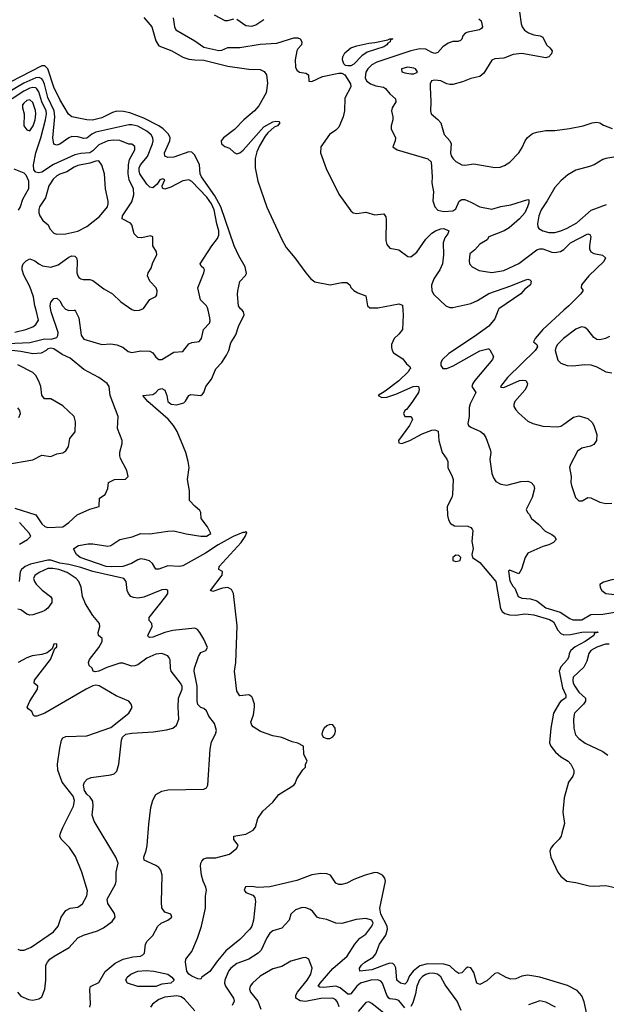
# Model space of a CAD drawing. Header units: inches. Extents: x 1552611 to 1694776, y 811966 to 917215.
# Tile 107 of 256: x 1593963 to 1597873, y 835368 to 841938. Entities that reach past the tile are written whole.
import ezdxf

# ---------------------------------------------------------------- set-up
doc = ezdxf.new("R2010")
doc.units = ezdxf.units.IN
doc.header["$MEASUREMENT"] = 0
doc.layers.add('B5893', color=7, linetype='Continuous')
doc.layers.add('B5894', color=7, linetype='Continuous')

msp = doc.modelspace()

# ---------------------------------------------------------------- linework, layer by layer
at = {"layer": 'B5893', "color": 5}
for points, elevation in [([(1593882.1, 839777.9), (1594030, 839785.2), (1594127.8, 839807.8), (1594172.4, 839807.6), (1594210, 839818.4), (1594217.7, 839830), (1594219.8, 839850), (1594171.6, 839988.4), (1594169.8, 840000)], 740), ([(1593930, 839852.6), (1594004, 839870), (1594050, 839889.5), (1594070, 839903.5), (1594087.3, 839932.7), (1594071.3, 840000)], 760), ([(1594286.4, 840000), (1594290, 839998.6), (1594325, 840000)], 740), ([(1597750.6, 835270), (1597725.5, 835385.5), (1597710, 835423.5), (1597679.1, 835459.1), (1597614.5, 835494.5), (1597430, 835549.8), (1597350, 835562.3), (1597310, 835555.8), (1597270, 835538), (1597235.9, 835535.9), (1597205.9, 835545.9), (1597150, 835577.4), (1597130, 835572.8), (1597075.7, 835524.3), (1597030, 835500.3), (1597009.9, 835509.9), (1596990, 835581.3), (1596970, 835612.3), (1596950, 835615.2), (1596938.5, 835610), (1596910, 835578.9), (1596890, 835573.8), (1596870, 835585.8), (1596830, 835625.7), (1596790, 835636.5), (1596682.3, 835637.7), (1596630, 835624.9), (1596584.6, 835590), (1596561.8, 835558.2), (1596544, 835516.1), (1596530, 835501.4), (1596502.3, 835510), (1596477.4, 835530), (1596470.7, 835610.7), (1596462.2, 835630), (1596450, 835641.3), (1596430, 835642.2), (1596410, 835636.6), (1596310, 835598.4), (1596229.4, 835590), (1596227.8, 835610), (1596240.9, 835630), (1596263, 835650), (1596318.2, 835681.8), (1596336.1, 835703.9), (1596360.3, 835770), (1596404, 835830), (1596414.6, 835870), (1596412.1, 835890), (1596371.1, 835970), (1596364.4, 836010), (1596402.3, 836190), (1596396.9, 836210), (1596381.4, 836230), (1596350, 836245.2), (1596330, 836246.5), (1596265.2, 836230), (1596190, 836201.7), (1596143.4, 836176.6), (1596110, 836167.1), (1596090, 836168.2), (1596070, 836175.8), (1596034.2, 836230), (1596010, 836237.6), (1595970, 836241.2), (1595910, 836232.4), (1595810, 836194.5), (1595630, 836152.4), (1595550, 836147), (1595510, 836154.8), (1595467.9, 836152.1), (1595459.5, 836130), (1595470, 836113.4), (1595516.7, 836096.7), (1595530, 836081), (1595534.7, 836054.7), (1595520.5, 835930), (1595509.4, 835890), (1595496.8, 835870), (1595430, 835799.8), (1595336.1, 835723.9), (1595281.1, 835658.9), (1595230, 835588), (1595177.6, 835550), (1595170, 835536), (1595150, 835538), (1595110, 835555.9), (1595090.6, 835570), (1595077.2, 835590), (1595068.3, 835650), (1595069.7, 835670), (1595110, 835721), (1595148.5, 835810), (1595174.2, 835890), (1595201.2, 836010), (1595200.4, 836090), (1595208.1, 836130), (1595204.3, 836150), (1595184.9, 836190), (1595175.1, 836230), (1595167.7, 836290), (1595169.6, 836310), (1595176.2, 836323.8), (1595190, 836338.2), (1595210, 836344.4), (1595270, 836345.1), (1595362, 836370), (1595409, 836410), (1595419, 836430), (1595390, 836468.7), (1595389.6, 836490.4), (1595470, 836504), (1595518, 836530), (1595534.3, 836550), (1595551, 836609), (1595584, 836656), (1595650, 836717.1), (1595690, 836767.6), (1595789, 836830), (1595798.6, 836841.4), (1595810, 836872), (1595850, 836932), (1595868, 836950), (1595868, 836970), (1595878, 836990), (1595856.4, 837036.4), (1595854, 837090), (1595816, 837110), (1595779.2, 837119.2), (1595710, 837148.6), (1595650, 837159.1), (1595567.5, 837187.5), (1595519.5, 837219.5), (1595509.8, 837230), (1595504.5, 837250), (1595520.7, 837299.3), (1595528.3, 837350), (1595528.2, 837370), (1595515.4, 837410), (1595510, 837420.5), (1595490, 837434.2), (1595430, 837427.1), (1595410, 837457), (1595395, 837590), (1595403.5, 837650), (1595412.6, 837892.6), (1595387.4, 838110), (1595375.2, 838135.2), (1595350, 838149.2), (1595314.9, 838145.1), (1595250, 838122.9), (1595233.6, 838130), (1595311.9, 838231.9), (1595315.5, 838255.5), (1595289, 838270), (1595292.7, 838290), (1595438, 838450), (1595466.6, 838490), (1595476.5, 838516.5), (1595470, 838522), (1595463.5, 838516.5), (1595450, 838516.3), (1595384.9, 838490), (1595286.5, 838433.5), (1595202.2, 838377.8), (1595050, 838294.4), (1595028.9, 838288.9), (1594950, 838293.3), (1594890, 838272.6), (1594870, 838271.6), (1594847.6, 838310), (1594827.1, 838327.1), (1594797.2, 838337.2), (1594770, 838339.9), (1594750, 838334.5), (1594707.3, 838310), (1594650, 838289.3), (1594573.6, 838286.4), (1594539.7, 838290), (1594366.6, 838350), (1594341.2, 838370), (1594324, 838404), (1594324, 838410), (1594355.3, 838430), (1594419.5, 838440.5), (1594450, 838440.9), (1594550, 838425.2), (1594570, 838430.2), (1594630, 838470.7), (1594712.5, 838487.5), (1594770, 838509.3), (1594830, 838506.7), (1594950, 838526.1), (1594990, 838527.1), (1595072.2, 838507.8), (1595170, 838491.6), (1595207.5, 838492.5), (1595236, 838510), (1595214.8, 838554.8), (1595172.7, 838610), (1595169.4, 838650), (1595164.1, 838664.1), (1595130, 838692.3), (1595095.1, 838730), (1595094.8, 838794.8), (1595081.2, 838870), (1595092.3, 838950), (1595086.6, 838990), (1595069.7, 839050), (1595012.7, 839190), (1594988.1, 839230), (1594952.5, 839272.5), (1594816, 839390), (1594783.7, 839430), (1594850, 839438), (1594869.2, 839450), (1594888.2, 839471.8), (1594910, 839478), (1594930, 839466), (1594943, 839430), (1594950.6, 839390), (1594972.1, 839372.1), (1595010, 839367.6), (1595057.3, 839382.7), (1595068.1, 839391.9), (1595089.4, 839430), (1595103.3, 839436.7), (1595169.6, 839430.4), (1595181.1, 839438.9), (1595189.8, 839450.2), (1595204.2, 839490), (1595241.4, 839538.6), (1595270.7, 839609.3), (1595310, 839651.7), (1595341.2, 839698.8), (1595356.5, 839730), (1595370, 839782), (1595404.1, 839835.9), (1595421.6, 839890), (1595459.1, 839970), (1595455.1, 839990), (1595444.8, 840000)], 720), ([(1594330.1, 840000), (1594334.2, 839994.2), (1594357.5, 839950), (1594372.6, 839832.6), (1594390, 839806.5), (1594510, 839770.4), (1594570, 839775.3), (1594610, 839768.7), (1594650, 839753.4), (1594685.2, 839725.2), (1594710, 839717.3), (1594770, 839728.3), (1594830, 839726), (1594850, 839714.3), (1594870, 839686.5), (1594890, 839670.2), (1594910, 839670.2), (1594990, 839719), (1595050, 839725.2), (1595090, 839775), (1595110, 839783.3), (1595158.7, 839790), (1595174.2, 839810), (1595188.4, 839870), (1595227.3, 839912.7), (1595232.8, 839930), (1595230.6, 839949.4), (1595218.2, 840000)], 740), ([(1594723.5, 840000), (1594730, 839997.6), (1594760.5, 839999.5), (1594761.5, 840000)], 760), ([(1596516.7, 840000), (1596518.6, 839970), (1596513.7, 839870), (1596490, 839839.5), (1596458, 839810), (1596442, 839770), (1596441, 839750), (1596446, 839730), (1596455.3, 839715.3), (1596515.9, 839675.9), (1596542, 839642), (1596564, 839624), (1596567.7, 839610), (1596558, 839602), (1596554.2, 839590), (1596490.4, 839529.6), (1596399.9, 839460.1), (1596351.8, 839430), (1596376.4, 839416.4), (1596410, 839419.9), (1596470, 839440.1), (1596586.3, 839490), (1596610, 839493.8), (1596620.5, 839490), (1596626.3, 839470), (1596620.7, 839450), (1596576.5, 839383.5), (1596541.8, 839338.2), (1596530.6, 839330), (1596520.7, 839310), (1596530.8, 839290.8), (1596572, 839290), (1596582, 839270), (1596560.3, 839230), (1596486.8, 839130), (1596490, 839114), (1596510, 839111), (1596563.7, 839130), (1596646.2, 839173.8), (1596710, 839199.8), (1596730, 839202.6), (1596751.9, 839191.9), (1596757.6, 839130), (1596779.8, 839050), (1596810, 839006), (1596816.3, 838990), (1596815.8, 838950), (1596846.7, 838890), (1596851.7, 838870), (1596848.7, 838770), (1596843.1, 838750), (1596812.4, 838690), (1596814.6, 838630), (1596820.2, 838600.2), (1596835.6, 838575.6), (1596861.8, 838561.8), (1596950, 838557.7), (1596970.6, 838550), (1596978.9, 838538.9), (1596983.8, 838530), (1596976.3, 838456.3), (1596984.7, 838410), (1596977.3, 838370), (1596980.7, 838350), (1597030, 838317.2), (1597136.1, 838190), (1597167.4, 838010), (1597178.1, 837990), (1597196.3, 837976.3), (1597227.2, 837967.2), (1597270, 837963.9), (1597330, 837973.4), (1597352.5, 837972.5), (1597390, 837965.9), (1597495.4, 837935.4), (1597521, 837921), (1597550, 837865), (1597570, 837841.9), (1597590, 837833.1), (1597635.1, 837835.1), (1597710, 837851.6), (1597814, 837854), (1597818, 837850), (1597795.1, 837844.9), (1597789.1, 837830), (1597731.3, 837790), (1597666.6, 837753.4), (1597636.8, 837730), (1597625.8, 837710), (1597624, 837690), (1597615.6, 837670), (1597570, 837619), (1597558.1, 837590), (1597580.9, 837480.9), (1597604, 837430), (1597603.8, 837416.2), (1597602, 837410), (1597570, 837390.7), (1597560.9, 837379.1), (1597521.5, 837310), (1597503.6, 837210), (1597493.9, 837113.9), (1597503.9, 837090), (1597535.5, 837050), (1597570, 837020.2), (1597618.9, 836990), (1597637.7, 836970), (1597656, 836930), (1597657.6, 836910), (1597650.4, 836890), (1597621.6, 836850), (1597593.3, 836746.7), (1597583.1, 836650), (1597594, 836574), (1597577.7, 836510), (1597571.4, 836490), (1597558.3, 836470), (1597518, 836430), (1597503.7, 836410), (1597496.9, 836390), (1597502.7, 836350), (1597549, 836250), (1597570, 836223.1), (1597610, 836188.7), (1597670, 836180.2), (1597758.4, 836158.4), (1597790, 836155.5), (1597870, 836161.3), (1597970, 836137.9)], 720), ([(1597152.5, 840000), (1597130, 839943), (1597090, 839894.4), (1596995.5, 839824.5), (1596822.9, 839710), (1596780.7, 839670), (1596770.2, 839650), (1596770.2, 839630), (1596782.4, 839610), (1596810, 839610.8), (1596851.7, 839628.3), (1597030, 839728.2), (1597082.8, 839742.8), (1597090, 839742.8), (1597096.4, 839736.4), (1597120.5, 839690), (1597113.6, 839670), (1596996.5, 839530), (1596983.2, 839510), (1596977.1, 839490), (1597003.1, 839450), (1596965.6, 839374.4), (1596958.2, 839350), (1596959.5, 839290), (1596950, 839244.7), (1596955.5, 839230), (1596970, 839218.4), (1597034, 839190), (1597053.9, 839173.9), (1597070.9, 839150.9), (1597099.5, 839070), (1597102.4, 839050), (1597096.7, 839003.3), (1597110.3, 838910), (1597120.4, 838880.4), (1597136.9, 838856.9), (1597170, 838838.9), (1597210, 838832.9), (1597302.7, 838857.3), (1597350, 838859.3), (1597372, 838850), (1597390.9, 838830.9), (1597394.9, 838810), (1597379.6, 838750), (1597338.8, 838670), (1597346.8, 838650), (1597358.8, 838638.8), (1597374.9, 838610), (1597423.7, 838570), (1597465.4, 838525.4), (1597510, 838503.8), (1597527.7, 838490), (1597538, 838470), (1597522, 838450), (1597490, 838434), (1597450, 838423.9), (1597350, 838378.7), (1597331.5, 838348.5), (1597308.9, 838271.1), (1597290, 838241.2), (1597230, 838266), (1597222.3, 838257.7), (1597230, 838194.8), (1597250, 838157.3), (1597264.1, 838144.1), (1597286.4, 838090), (1597310, 838078.4), (1597367.3, 838072.7), (1597410, 838059.4), (1597470, 838014), (1597565, 837985), (1597630, 837942.6), (1597650, 837934.3), (1597710, 837933.8), (1597770.8, 837969.2), (1597850, 837972.4), (1597930, 837984.5)], 740), ([(1597590.9, 840000), (1597449.4, 839870), (1597398.9, 839810), (1597388.7, 839788.7), (1597411, 839770), (1597414.9, 839754.9), (1597399.7, 839730), (1597215.5, 839550), (1597168.4, 839490), (1597170, 839486), (1597190, 839484.2), (1597295.6, 839530), (1597313.8, 839533.8), (1597336.5, 839530), (1597347.5, 839510), (1597343, 839490), (1597330, 839467.2), (1597262.8, 839390), (1597255.8, 839370), (1597257.6, 839357.6), (1597270, 839334), (1597290, 839312.9), (1597350, 839259.3), (1597383, 839243), (1597450, 839227.1), (1597550, 839221.1), (1597570, 839226), (1597590, 839238.3), (1597654.6, 839285.4), (1597690, 839295.8), (1597750, 839277.3), (1597779.6, 839250), (1597791.1, 839230), (1597809.2, 839170), (1597808, 839130), (1597790, 839104.2), (1597767.1, 839092.9), (1597710, 839079.4), (1597681.4, 839058.6), (1597634.9, 838970), (1597628.7, 838950), (1597639.1, 838890), (1597636, 838850), (1597641, 838830), (1597667, 838750), (1597690, 838727), (1597712, 838728), (1597750, 838750.6), (1597770, 838748.2), (1597830, 838719.3), (1597870, 838710.5), (1597910, 838713)], 760), ([(1597895.3, 839824.7), (1597868.2, 839810), (1597830, 839801.3), (1597810, 839805.4), (1597790, 839818.8), (1597750, 839868.5), (1597730, 839885.3), (1597708.5, 839888.5), (1597670, 839872.5), (1597588.6, 839810), (1597547.9, 839770), (1597535.8, 839750), (1597533, 839730), (1597550, 839665.5), (1597570, 839646.7), (1597611.4, 839631.4), (1597650, 839628.1), (1597730, 839638.6), (1597770, 839635), (1597810, 839621.8), (1597870, 839588.5), (1597910, 839581.7)], 780), ([(1593930, 838679.2), (1594070, 838634), (1594110, 838574.7), (1594130, 838556.9), (1594150, 838550.2), (1594250, 838555.3), (1594290, 838582.6), (1594346.5, 838633.5), (1594430, 838671.8), (1594491.8, 838690), (1594494.8, 838745.2), (1594532, 838770), (1594549.5, 838810), (1594554.5, 838850), (1594595.3, 838870), (1594668.2, 838871.8), (1594685.1, 838890), (1594677.4, 838930), (1594634.3, 839010), (1594630, 839028.7), (1594630, 839052), (1594645.1, 839110), (1594645.1, 839130), (1594615.1, 839210), (1594619.2, 839290), (1594564.7, 839430), (1594558, 839490), (1594546, 839510), (1594490.9, 839550.9), (1594390, 839604.7), (1594300, 839680), (1594245, 839705), (1594190, 839742.9), (1594170, 839747.6), (1594150, 839741.6), (1594138.4, 839730), (1594106.3, 839713.7), (1594050, 839707.9), (1593970, 839723.6), (1593909.6, 839730)], 740), ([(1593869.7, 838970.3), (1594050, 839000.4), (1594110, 839033), (1594170, 839024), (1594210, 839041.6), (1594250, 839048.5), (1594270, 839060.3), (1594287.1, 839090), (1594296.3, 839143.7), (1594332.4, 839187.6), (1594334.5, 839254.5), (1594325, 839290), (1594250, 839360.7), (1594170, 839407.3), (1594128.7, 839408.7), (1594110, 839432.7), (1594102.5, 839490), (1594090, 839526.6), (1594070, 839563.1), (1594050, 839584.2), (1593950, 839635)], 760), ([(1593956.4, 839283.6), (1593967.3, 839310), (1593964.4, 839330), (1593950, 839348)], 780), ([(1593961.1, 838438.9), (1594014.2, 838470), (1594033.4, 838486.6), (1594035.8, 838490), (1594028.4, 838510), (1593962.2, 838582.2)], 740), ([(1593947.2, 835450), (1593970, 835422.8), (1594020.5, 835400.5), (1594050, 835395.8), (1594090, 835405), (1594110, 835418.9), (1594130.9, 835470), (1594136.4, 835530), (1594137.4, 835630), (1594146.9, 835650), (1594164.4, 835670), (1594191.5, 835690), (1594293.1, 835746.9), (1594350, 835812.4), (1594387, 835830), (1594481, 835859), (1594521.2, 835878.8), (1594579, 835921), (1594598.7, 835950), (1594593.8, 835973.8), (1594550, 836040.4), (1594546.2, 836070), (1594601.7, 836170), (1594606.6, 836190), (1594605.9, 836250), (1594619.3, 836310), (1594604.2, 836350), (1594458.6, 836590), (1594446.4, 836630), (1594453, 836690), (1594450, 836722.7), (1594432.7, 836750), (1594410.7, 836770.7), (1594394.3, 836794.3), (1594387.6, 836830), (1594393.6, 836850), (1594412.9, 836870), (1594437.9, 836882.1), (1594570, 836898.3), (1594593.2, 836906.8), (1594610, 836923.3), (1594624, 836970), (1594640.3, 837130), (1594648.6, 837151.4), (1594669.9, 837170), (1594710, 837177.9), (1594853.4, 837186.6), (1594940.4, 837199.6), (1594982.9, 837210), (1595008, 837230), (1595024.4, 837270), (1595018, 837350), (1595020.7, 837410), (1595045.7, 837470), (1595044.8, 837490), (1595034.2, 837510), (1594972.9, 837590), (1594967, 837610), (1594966.4, 837666.4), (1594960, 837680), (1594950, 837692.3), (1594910, 837708.7), (1594870, 837703.5), (1594810, 837677.7), (1594750, 837633.8), (1594730, 837626.5), (1594710, 837625.5), (1594650, 837644), (1594630, 837644.1), (1594544.3, 837615.7), (1594490, 837590.9), (1594465.9, 837585.9), (1594453.2, 837590), (1594446.6, 837610), (1594426, 837630), (1594420.5, 837650), (1594428.9, 837670), (1594490.7, 837750), (1594512.6, 837790), (1594512.3, 837810), (1594487.3, 837830), (1594486.2, 837850), (1594497.6, 837890), (1594495.1, 837910), (1594450, 837962), (1594401, 838041), (1594380.4, 838090), (1594372.3, 838152.3), (1594356.9, 838190), (1594338, 838210), (1594278, 838250), (1594223.5, 838270), (1594183.1, 838276.9), (1594150, 838275.1), (1594093.1, 838250), (1594064.4, 838230), (1594054.3, 838210), (1594060.3, 838190), (1594072.3, 838172.3), (1594112.4, 838132.4), (1594167.7, 838090), (1594175.8, 838075.8), (1594175.8, 838050), (1594150, 838012), (1594130, 837995.6), (1594110, 837986.3), (1594050, 837966.6), (1594030, 837965.1), (1594010, 837971.5), (1593970, 837999.6), (1593950, 838005.6)], 760), ([(1594429.7, 835350), (1594435.4, 835370), (1594429.5, 835470), (1594434.2, 835485.8), (1594490, 835514.6), (1594532, 835588), (1594598.1, 835641.8), (1594651.8, 835668.2), (1594716.1, 835683.9), (1594768.7, 835690), (1594782.7, 835697.3), (1594794, 835710), (1594800.5, 835770), (1594813.3, 835790), (1594850, 835828), (1594882.6, 835890), (1594906.3, 835910), (1594949.6, 835930), (1594976.8, 835950), (1594971.1, 835970), (1594930, 835983.7), (1594910.7, 836010.7), (1594906.8, 836050), (1594911.2, 836230), (1594903.1, 836263.1), (1594890, 836280.4), (1594870, 836293.8), (1594793, 836330), (1594789.8, 836350), (1594806.4, 836393.6), (1594812.8, 836427.2), (1594823.2, 836570), (1594837.6, 836682.4), (1594850, 836730.5), (1594870, 836767.4), (1594909.1, 836790.9), (1594950, 836799.8), (1595190, 836803.2), (1595207.2, 836812.8), (1595216, 836830), (1595231.3, 837070), (1595241.4, 837118.6), (1595268.1, 837170), (1595275.2, 837195.2), (1595262.3, 837242.3), (1595224.4, 837290), (1595207, 837327), (1595190, 837341.7), (1595170, 837347.6), (1595149.1, 837369.1), (1595145.6, 837390), (1595146.7, 837490), (1595125, 837590), (1595127.5, 837610), (1595153.9, 837690), (1595170, 837715.5), (1595203.7, 837730), (1595214, 837750), (1595190, 837804), (1595162.4, 837850), (1595148.5, 837868.5), (1595130, 837878.7), (1594983.3, 837863.3), (1594930, 837849), (1594850, 837818.7), (1594830, 837814.7), (1594820.8, 837820.8), (1594816.9, 837830), (1594844.7, 837890), (1594842.7, 837910), (1594825.1, 837930), (1594826.2, 837950), (1594936.8, 838090), (1594949.7, 838110), (1594950, 838132.3), (1594936.8, 838136.8), (1594910, 838132.8), (1594790, 838085.6), (1594750, 838078.9), (1594722.2, 838082.2), (1594703.7, 838090), (1594687.3, 838110), (1594679.7, 838130), (1594673, 838190), (1594656.2, 838210), (1594450, 838256.2), (1594370, 838283.1), (1594290, 838303.2), (1594230, 838311.6), (1594170, 838331.1), (1594150, 838331.3), (1594034.4, 838305.6), (1593999.3, 838290), (1593974.2, 838270), (1593965.8, 838254.2), (1593959.2, 838190)], 740), ([(1593950, 835736.4), (1593966, 835730), (1593993.2, 835730), (1594038.7, 835750), (1594187.4, 835852.6), (1594219.3, 835890), (1594239.1, 835950), (1594270, 835994), (1594299, 836010), (1594350, 836016.5), (1594382.2, 836037.8), (1594409, 836091), (1594415, 836125), (1594377.2, 836250), (1594335, 836355), (1594294.4, 836414.4), (1594239.9, 836470), (1594230.8, 836490), (1594234.3, 836510), (1594250, 836547.1), (1594321, 836690), (1594327.2, 836727.2), (1594318, 836758), (1594245.6, 836850), (1594217.7, 836930), (1594215.5, 836970), (1594230, 837076.3), (1594242, 837130), (1594250, 837146), (1594270, 837155.5), (1594410, 837160.2), (1594570, 837215.8), (1594689.4, 837310), (1594711.4, 837348.6), (1594706.6, 837370), (1594690, 837391.8), (1594605.7, 837425.7), (1594493.1, 837493.1), (1594470, 837496.6), (1594450, 837492.7), (1594405.4, 837470), (1594130, 837309.9), (1594076, 837290), (1594062, 837290), (1594054.8, 837294.8), (1594042.5, 837322.5), (1594018.9, 837338.9), (1594012, 837350), (1594029.8, 837390), (1594081.3, 837470), (1594082.7, 837490), (1594059.3, 837510), (1594062.3, 837530), (1594167.8, 837670), (1594197.2, 837742.8), (1594210, 837754), (1594210, 837773.2), (1594190, 837772), (1594178.8, 837741.2), (1594145.8, 837714.2), (1594110, 837702.9), (1594046.4, 837693.6), (1594010, 837679.7), (1593952.1, 837647.9)], 780), ([(1597891.8, 837771.8), (1597868.8, 837771.2), (1597810, 837752.1), (1597770.2, 837730), (1597756.8, 837710), (1597743, 837657), (1597722.4, 837617.6), (1597653.4, 837550), (1597650.2, 837530), (1597653.2, 837510), (1597662.7, 837490), (1597690.2, 837450), (1597734.6, 837410), (1597734.1, 837390), (1597720.4, 837370), (1597660.3, 837310), (1597658, 837302), (1597653.6, 837270), (1597657.2, 837210), (1597666.9, 837166.9), (1597690, 837142.4), (1597733.1, 837110), (1597850, 837054.3), (1597883.6, 837030)], 740), ([(1596530, 835345.2), (1596490, 835392.7), (1596470, 835400.8), (1596430, 835405.2), (1596424.5, 835410), (1596409.4, 835430), (1596380.6, 835510), (1596370, 835521.5), (1596350.4, 835530.4), (1596303.8, 835530), (1596235.4, 835510), (1596209.6, 835490), (1596170, 835438.2), (1596163.6, 835436.4), (1596150, 835434.9), (1596099, 835479), (1596070, 835489.3), (1595990, 835480.6), (1595962.8, 835482.8), (1595953.3, 835490), (1595965.5, 835510), (1596050, 835607.2), (1596145.1, 835690), (1596196.2, 835770), (1596230, 835808.4), (1596270, 835835.9), (1596310.4, 835889.6), (1596319.1, 835910), (1596309.7, 835930), (1596270, 835940.6), (1596206.6, 835933.4), (1596110, 835906.8), (1596070, 835909.2), (1596010, 835933.1), (1595961.7, 835941.7), (1595946.6, 835950), (1595914.2, 835990), (1595899.9, 835999.9), (1595870, 836012.6), (1595845.7, 836014.3), (1595801.3, 835998.7), (1595770.7, 835970), (1595759.3, 835930), (1595710, 835875.1), (1595650, 835857.2), (1595630, 835842.6), (1595610, 835811.6), (1595571.5, 835730), (1595551.6, 835710), (1595490.3, 835670), (1595410, 835639.4), (1595370.2, 835610), (1595355.6, 835590), (1595330.4, 835530), (1595328.4, 835510), (1595334.4, 835490), (1595387.7, 835410), (1595391.6, 835388.3), (1595379.5, 835360.5)], 740), ([(1596091.7, 835351.7), (1596081.3, 835381.3), (1596070, 835398), (1596050, 835409.9), (1595970, 835406.7), (1595867.6, 835387.5), (1595832, 835392), (1595802.9, 835410), (1595803.5, 835430), (1595814.6, 835450), (1595878.1, 835530), (1595903.6, 835570), (1595912.5, 835610), (1595890, 835669.6), (1595870, 835680.3), (1595850, 835678.6), (1595770, 835655.1), (1595710, 835619.3), (1595650, 835605.3), (1595565.3, 835554.7), (1595514, 835510), (1595499, 835490), (1595494, 835470), (1595500.2, 835450), (1595549.1, 835390), (1595570, 835334.8)], 760), ([(1596906, 835326), (1596878.6, 835390), (1596798.9, 835498.9), (1596770.3, 835550.3), (1596748.6, 835568.6), (1596716.4, 835576.4), (1596690, 835574.5), (1596670, 835567.7), (1596647.5, 835552.5), (1596628.4, 835531.6), (1596611.1, 835490), (1596601.6, 835438.4), (1596583.3, 835376.7), (1596570, 835353.3)], 740), ([(1595130, 835323.5), (1595061.6, 835401.6), (1595038.3, 835418.3), (1595010, 835424), (1594930, 835415), (1594890, 835399.3), (1594847.9, 835370), (1594835.2, 835350)], 740), ([(1596389.2, 835309.2), (1596310, 835372.4), (1596290, 835383.5), (1596270, 835379.1), (1596220, 835320)], 760), ([(1597535.6, 835350), (1597470, 835381.8), (1597430, 835390.7), (1597354.8, 835365.2)], 740)]:
    msp.add_lwpolyline(points, dxfattribs=dict(at, elevation=elevation))
for points, elevation in [([(1596870, 838365.6), (1596850.5, 838350), (1596850.7, 838330), (1596870, 838322.7), (1596890, 838326.5), (1596899.3, 838330), (1596903.7, 838350), (1596890, 838363.7)], 720), ([(1598010, 838203.9), (1597910, 838199.7), (1597855.3, 838184.7), (1597830.8, 838170), (1597833, 838150), (1597844.4, 838130), (1597870, 838109.2), (1597930, 838103.2), (1597991.4, 838088.6), (1598070, 838089.1), (1598100.7, 838099.3), (1598112.1, 838107.9), (1598114.5, 838130), (1598072.5, 838172.5)], 760), ([(1596030, 837235.1), (1596010, 837225.3), (1595992.7, 837210), (1595980.7, 837190), (1595976.5, 837170), (1595986, 837150), (1596010, 837141.3), (1596030, 837141.8), (1596050, 837151.8), (1596062.4, 837170), (1596067.7, 837190), (1596066, 837210), (1596050, 837233.7)], 720), ([(1594870, 835487.1), (1594750, 835487.3), (1594682, 835510), (1594669.4, 835530), (1594678, 835550), (1594704.5, 835570), (1594750, 835590.1), (1594805.8, 835594.2), (1594857.3, 835590), (1594950, 835570.2), (1594977.3, 835550), (1594992.2, 835530), (1594970, 835508.6), (1594910, 835502.2)], 720)]:
    msp.add_lwpolyline(points, close=True, dxfattribs=dict(at, elevation=elevation))
at = {"layer": 'B5894', "color": 5}
for points, elevation in [([(1594790, 841954.1), (1594844.2, 841890), (1594870, 841796.9), (1594890, 841763), (1594976.9, 841730), (1595049.2, 841689.2), (1595090, 841675.7), (1595130, 841670.1), (1595190, 841669.5), (1595350, 841629.4), (1595490, 841608.4), (1595565, 841605), (1595592.7, 841592.7), (1595608.9, 841570), (1595614.4, 841514.4), (1595606, 841450), (1595555.7, 841364.3), (1595527, 841330), (1595456.6, 841270), (1595395.3, 841204.7), (1595321.8, 841150), (1595304.8, 841130), (1595307.2, 841110), (1595330, 841093.1), (1595361.3, 841081.3), (1595391.8, 841051.8), (1595410, 841043.9), (1595430, 841049.3), (1595453.1, 841066.9), (1595590, 841223.9), (1595650, 841255.8), (1595670, 841262), (1595690, 841258), (1595696, 841250), (1595682, 841230), (1595659.3, 841220.7), (1595616.9, 841183.1), (1595599, 841161), (1595562.3, 841097.7), (1595544.4, 841055.6), (1595533.2, 841013.2), (1595531.4, 840950), (1595550, 840862), (1595610, 840688), (1595710, 840471.3), (1595738.7, 840418.7), (1595797.3, 840350), (1595869.2, 840250), (1595903.5, 840210), (1595930, 840189.5), (1596031.4, 840168.6), (1596110, 840184.9), (1596143.8, 840183.8), (1596162.8, 840170), (1596170.5, 840150.5), (1596190.4, 840130.4), (1596215.8, 840115.8), (1596270, 840096), (1596281, 840030), (1596296, 840016), (1596350, 840014.9), (1596490, 840042), (1596514.4, 840034.4), (1596516.7, 840000)], 720), ([(1594985.3, 841950), (1594994, 841890), (1595002.4, 841870), (1595130, 841797.1), (1595190, 841755.5), (1595290, 841733.9), (1595310, 841734.4), (1595350, 841752.2), (1595430, 841753.1), (1595564.9, 841775.1), (1595677.6, 841782.4), (1595790, 841817), (1595816.5, 841816.5), (1595831.5, 841811.5), (1595844.4, 841790), (1595840.3, 841770), (1595816, 841744), (1595809.4, 841730.6), (1595799.7, 841670), (1595802, 841622), (1595810, 841602), (1595828.5, 841588.5), (1595870, 841581.1), (1595888, 841570), (1595889, 841529), (1595910, 841526.9), (1595980.9, 841559.1), (1596090, 841582.3), (1596110, 841582.7), (1596130, 841570.5), (1596167.3, 841510), (1596170.4, 841489.6), (1596130, 841414), (1596127.5, 841330), (1596119.8, 841290), (1596090, 841220.7), (1596070, 841200.5), (1596028.5, 841171.5), (1595969.2, 841090), (1595967.5, 841050), (1596005.4, 840945.4), (1596090, 840775), (1596170, 840663), (1596184.9, 840650), (1596210, 840644.9), (1596270, 840654.9), (1596330, 840635.5), (1596390, 840644), (1596402.6, 840622.6), (1596406.1, 840606.1), (1596404.4, 840464.4), (1596410, 840439.1), (1596430, 840414.4), (1596490, 840402), (1596550, 840359.3), (1596570, 840356.4), (1596610, 840388.2), (1596670, 840474.3), (1596710, 840513.8), (1596734.8, 840530), (1596770, 840542.7), (1596790, 840544.9), (1596822.4, 840530), (1596816.9, 840510), (1596797.6, 840482.4), (1596785.5, 840450), (1596787.7, 840370), (1596781.2, 840310), (1596763.3, 840270), (1596723.6, 840210), (1596707.3, 840167.3), (1596710.2, 840130.2), (1596723.7, 840103.7), (1596803.8, 840030), (1596830, 840018), (1596850, 840018), (1596970, 840045.2), (1597014.3, 840065.7), (1597090, 840110.9), (1597237.8, 840162.2), (1597330, 840201.2), (1597350, 840206.7), (1597362.8, 840202.8), (1597372.8, 840192.8), (1597368.4, 840170), (1597330, 840139.8), (1597304.5, 840110), (1597156.5, 840010), (1597152.5, 840000)], 740), ([(1595258, 841970), (1595330, 841933.6), (1595350, 841932.6), (1595390, 841943.2)], 760), ([(1597293.6, 841990), (1597305.5, 841910), (1597312.9, 841890), (1597327.5, 841867.5), (1597354.9, 841850), (1597390, 841838.4), (1597431.7, 841831.7), (1597450, 841822), (1597474.3, 841770), (1597497.6, 841750), (1597511.8, 841730), (1597507.6, 841710), (1597490, 841691.1), (1597470, 841684.8), (1597310, 841713.9), (1597253.3, 841706.7), (1597190, 841681.7), (1597130, 841678.2), (1597110, 841668), (1597057.5, 841582.5), (1597030, 841559.7), (1596970, 841547), (1596915.1, 841524.9), (1596850, 841507.1), (1596830, 841505.5), (1596810, 841511.1), (1596770, 841531.4), (1596730, 841534.7), (1596708.7, 841531.3), (1596699.5, 841510), (1596698, 841490), (1596703.2, 841390), (1596700.2, 841330), (1596706.7, 841310), (1596750, 841272.9), (1596769.2, 841250), (1596791.8, 841171.8), (1596831, 841130), (1596838.2, 841110), (1596834.2, 841050), (1596838.4, 841030), (1596851.3, 841010), (1596870, 840993.2), (1596910, 840969.3), (1596930, 840967.7), (1596990, 840977.6), (1597130, 840952.7), (1597164.9, 840955.1), (1597195.6, 840964.4), (1597230, 840988.5), (1597289.7, 841050), (1597313.4, 841086.6), (1597331.5, 841130), (1597348, 841152), (1597381.7, 841178.3), (1597410, 841187.1), (1597470, 841198.5), (1597530, 841198.8), (1597628.5, 841211.5), (1597719.3, 841230), (1597779, 841250), (1597810, 841253.8), (1597830, 841250.2), (1597855.1, 841235.1), (1597912.8, 841212.8)], 780), ([(1595410, 841941.5), (1595470, 841900.1), (1595510, 841895.1), (1595536.4, 841903.6), (1595590, 841940.8)], 760), ([(1597024.4, 841944.4), (1597038, 841930), (1597048, 841890), (1597040.4, 841879.6), (1597026.8, 841870), (1596950, 841855.1), (1596932.3, 841847.7), (1596916.5, 841830), (1596910, 841809.4), (1596900.6, 841799.4), (1596886.6, 841793.4), (1596850, 841792.5), (1596818.4, 841781.6), (1596783.1, 841756.9), (1596750, 841720.5), (1596730, 841712.1), (1596710, 841718.9), (1596670, 841742.6), (1596630, 841743.7), (1596570, 841729.9), (1596344.1, 841655.9), (1596310, 841636.7), (1596283.1, 841610), (1596270, 841588.2), (1596265.2, 841550), (1596274.5, 841530), (1596302, 841510), (1596337.1, 841497.1), (1596387.5, 841487.5), (1596400.2, 841480.2), (1596430, 841442.8), (1596467.7, 841410), (1596470.2, 841390), (1596446.5, 841350), (1596440.8, 841330), (1596450.3, 841290), (1596450.3, 841270), (1596438, 841230), (1596438, 841210), (1596468.7, 841150), (1596466.4, 841130), (1596449, 841089), (1596478.8, 841070), (1596683.1, 841010), (1596705.5, 840990), (1596713.1, 840890), (1596710.3, 840850), (1596720.8, 840790), (1596717.7, 840730), (1596729.1, 840689.1), (1596750, 840667.3), (1596790, 840659.1), (1596850, 840663.8), (1596870, 840676), (1596893.4, 840726.6), (1596910, 840738), (1596930, 840737.6), (1596970, 840721.8), (1597030, 840690.2), (1597110, 840674), (1597170, 840691.8), (1597237.4, 840702.6), (1597350, 840739.1), (1597355.8, 840735.8), (1597356.7, 840716.7), (1597348.9, 840690), (1597329.2, 840650), (1597295.4, 840610), (1597225.7, 840550), (1597193.4, 840530), (1597090.8, 840490), (1597079.1, 840470), (1597030, 840440.5), (1596997.7, 840402.3), (1596964.5, 840375.5), (1596958.8, 840330), (1596961, 840310), (1596978, 840290), (1597024.6, 840264.6), (1597110, 840251.3), (1597190, 840265), (1597290, 840311.2), (1597410, 840403.7), (1597430, 840409.5), (1597450, 840408.8), (1597510, 840387.9), (1597530, 840385.5), (1597567.9, 840392.1), (1597590, 840406), (1597635.3, 840450), (1597750.2, 840510.2), (1597764.2, 840504.2), (1597771.2, 840491.2), (1597761, 840430), (1597761.1, 840410), (1597770.2, 840390.2), (1597790, 840378.8), (1597847.5, 840367.5), (1597867.4, 840350), (1597855.8, 840324.2), (1597756.9, 840230), (1597708, 840170), (1597704.7, 840150), (1597716.8, 840136.8), (1597717.3, 840130), (1597703.8, 840110), (1597623.5, 840030), (1597590.9, 840000)], 760), ([(1595444.8, 840000), (1595432.3, 840012.3), (1595421.3, 840030), (1595414.5, 840105.5), (1595415.8, 840130), (1595430, 840190.6), (1595468.4, 840231.6), (1595474.2, 840245.8), (1595466.5, 840290), (1595422.9, 840362.9), (1595392, 840430), (1595304, 840690), (1595263.3, 840763.3), (1595175.5, 840890), (1595166.7, 840910), (1595161.2, 840970), (1595130, 841035.2), (1595110, 841053.8), (1595090, 841056.7), (1594990, 841021.6), (1594950, 841019.8), (1594930, 841027.6), (1594927, 841050), (1594964.1, 841130), (1594965, 841150), (1594954.1, 841174.1), (1594919.6, 841210), (1594889.9, 841230), (1594790, 841281.3), (1594697.6, 841317.6), (1594653.7, 841326.3), (1594610, 841327.7), (1594580.7, 841319.3), (1594510, 841282.7), (1594448.8, 841268.8), (1594410.6, 841270.6), (1594310, 841290.9), (1594288.2, 841308.2), (1594230, 841405.1), (1594190, 841488.7), (1594149.6, 841609.6), (1594130, 841629.9), (1594110, 841630.9), (1593898.6, 841521.4)], 720), ([(1595218.2, 840000), (1595214.6, 840014.6), (1595207.8, 840030), (1595168.3, 840070), (1595149, 840150), (1595189.6, 840250), (1595193.6, 840270), (1595190, 840279), (1595172.9, 840292.9), (1595166.6, 840310), (1595243, 840430), (1595280.7, 840479.3), (1595290, 840501), (1595289.9, 840530), (1595276.1, 840576.1), (1595258.1, 840670), (1595240.5, 840710), (1595210, 840754.1), (1595110, 840858.5), (1595090, 840870.3), (1595050, 840862.7), (1594970, 840820.7), (1594930, 840808), (1594915.3, 840815.3), (1594912.6, 840830), (1594929.5, 840870), (1594917.4, 840877.4), (1594897, 840870), (1594880, 840840), (1594850, 840816.2), (1594830, 840820.6), (1594810, 840839.9), (1594763.4, 840910), (1594758.5, 840930), (1594759.7, 840950), (1594767.1, 840970), (1594814.2, 841025.8), (1594848.9, 841110), (1594853.3, 841130), (1594851.1, 841150), (1594838.9, 841170), (1594810, 841195.1), (1594750, 841227.8), (1594710, 841237.6), (1594690, 841237.2), (1594471.1, 841188.9), (1594444.4, 841175.6), (1594410, 841148.5), (1594390, 841145.6), (1594350, 841156.6), (1594310, 841159.9), (1594290, 841150.6), (1594230, 841108.4), (1594210, 841101.6), (1594190, 841108.2), (1594183.4, 841150), (1594196.5, 841290), (1594191.7, 841330), (1594150, 841419.5), (1594128, 841508), (1594115.9, 841535.9), (1594110, 841544.4), (1594092.8, 841552.8), (1594070.3, 841550.3), (1593990, 841515.5), (1593880.4, 841450)], 740), ([(1594761.5, 840000), (1594788.2, 840011.8), (1594829.5, 840070.5), (1594870, 840090.7), (1594877.7, 840102.3), (1594878.9, 840130), (1594871.2, 840150), (1594830, 840193.6), (1594815.1, 840230), (1594819.2, 840250), (1594838.6, 840281.4), (1594850, 840318.8), (1594877, 840370), (1594875.1, 840390), (1594849.5, 840430), (1594849.2, 840489.2), (1594835.3, 840495.3), (1594776.2, 840483.8), (1594750, 840486), (1594725.4, 840510), (1594710.4, 840570.4), (1594701.6, 840581.6), (1594645.6, 840610), (1594647.1, 840630), (1594710, 840722), (1594724.2, 840770), (1594721.2, 840810), (1594692.7, 840870), (1594685.2, 840910), (1594687.8, 840970), (1594694.1, 841005.9), (1594731.1, 841070), (1594730, 841093.3), (1594710, 841108.3), (1594690, 841108.7), (1594630, 841132), (1594590, 841135), (1594550, 841130.7), (1594490, 841102.3), (1594450, 841063.5), (1594430, 841050.7), (1594370, 841046.5), (1594330, 841036.1), (1594188, 840972), (1594110, 840921.7), (1594090, 840916.8), (1594070, 840921), (1594056.3, 840936.3), (1594055.2, 840970), (1594070.4, 841050.4), (1594103.3, 841150), (1594134.9, 841270), (1594140.9, 841310), (1594138, 841330), (1594109.7, 841390), (1594090, 841456.8), (1594077.4, 841477.4), (1594070, 841483.8), (1594050, 841486.3), (1594030, 841481.9), (1593990, 841462.3), (1593913.2, 841410)], 760), ([(1597935.9, 841024.1), (1597870, 841012.3), (1597850, 841004.5), (1597793.4, 840970), (1597762.3, 840957.7), (1597670, 840935), (1597617.2, 840902.8), (1597570, 840864.1), (1597530, 840818), (1597480.1, 840730), (1597438.2, 840670), (1597424, 840630), (1597415.4, 840575.4), (1597417, 840557), (1597424.3, 840544.3), (1597449.1, 840529.1), (1597490, 840519), (1597530, 840519.1), (1597570, 840529.6), (1597612.8, 840547.2), (1597676.8, 840583.2), (1597773.4, 840666.6), (1597874.6, 840705.4)], 780), ([(1593922.7, 840942.7), (1593990, 840915.6), (1594004.3, 840904.3), (1594022.2, 840862.2), (1594022, 840810), (1593980.8, 840739.2), (1593965.1, 840690), (1593952.2, 840667.8)], 760), ([(1594071.3, 840000), (1594064.1, 840030), (1594055, 840090), (1594030, 840159.1), (1593990, 840234.5), (1593979.8, 840270), (1593978.5, 840290), (1593985.1, 840310), (1594005.6, 840330), (1594030, 840342.7), (1594064.4, 840330), (1594089.3, 840309.3), (1594115.3, 840295.3), (1594170, 840286.4), (1594218.5, 840301.5), (1594290, 840354.2), (1594310, 840362), (1594330, 840361.2), (1594340.7, 840350), (1594345.4, 840330), (1594343.4, 840250), (1594349.2, 840229.2), (1594357.6, 840217.6), (1594370, 840208.6), (1594385.1, 840205.1), (1594430, 840204.3), (1594450, 840198.6), (1594523.2, 840143.2), (1594580.9, 840110), (1594636.5, 840056.5), (1594710, 840004.9), (1594723.5, 840000)], 760), ([(1594169.8, 840000), (1594165.2, 840030), (1594170, 840052.4), (1594182.6, 840070), (1594190, 840076.9), (1594210, 840079.6), (1594230, 840061.3), (1594248.5, 840028.5), (1594267.3, 840007.3), (1594286.4, 840000)], 740), ([(1594325, 840000), (1594330, 840000.2), (1594330.1, 840000)], 740)]:
    msp.add_lwpolyline(points, dxfattribs=dict(at, elevation=elevation))
for points, elevation in [([(1596150, 841629.8), (1596133.5, 841633.5), (1596123.2, 841643.2), (1596114.6, 841670), (1596117.1, 841690), (1596130, 841717.8), (1596170, 841750.1), (1596210, 841763.7), (1596290, 841781.5), (1596330, 841785.2), (1596416.6, 841803.4), (1596430, 841811.6), (1596450.8, 841810), (1596435.3, 841804.7), (1596433, 841790), (1596417.7, 841782.3), (1596410.3, 841770), (1596390, 841756.8), (1596279.1, 841720.9), (1596243.7, 841696.3), (1596190, 841641), (1596170, 841631.3)], 740), ([(1596550, 841621), (1596507, 841610), (1596510.4, 841590), (1596530, 841584.3), (1596570, 841576.8), (1596590, 841577.6), (1596610, 841585.3), (1596614.7, 841590), (1596600.5, 841610), (1596590, 841615)], 780), ([(1594030, 841404), (1594010, 841398.5), (1593990, 841382.4), (1593982.1, 841370), (1593981.5, 841350), (1593991.8, 841310), (1593989.3, 841230), (1594010, 841202.7), (1594030, 841197.7), (1594052.5, 841230), (1594064.7, 841270), (1594069.8, 841310), (1594067.9, 841332.1), (1594050, 841384.8)], 780), ([(1594490, 840996.3), (1594470, 840995.2), (1594430, 840981.6), (1594350, 840964.7), (1594325.4, 840954.6), (1594276.7, 840923.3), (1594230, 840908.3), (1594210, 840896.7), (1594186.1, 840873.9), (1594156.6, 840830), (1594134.3, 840750), (1594095.4, 840690), (1594090, 840672.3), (1594090.2, 840650), (1594096.2, 840630), (1594117.6, 840597.6), (1594151.7, 840570), (1594163.1, 840543.1), (1594190, 840514.9), (1594210, 840507.7), (1594270, 840509.5), (1594350, 840528.3), (1594410, 840557.9), (1594495.4, 840624.6), (1594548.1, 840690), (1594553.3, 840710), (1594551.7, 840728.3), (1594534.5, 840810), (1594528.9, 840910), (1594510, 840967.8)], 780)]:
    msp.add_lwpolyline(points, close=True, dxfattribs=dict(at, elevation=elevation))

doc.saveas('drawing.dxf')
